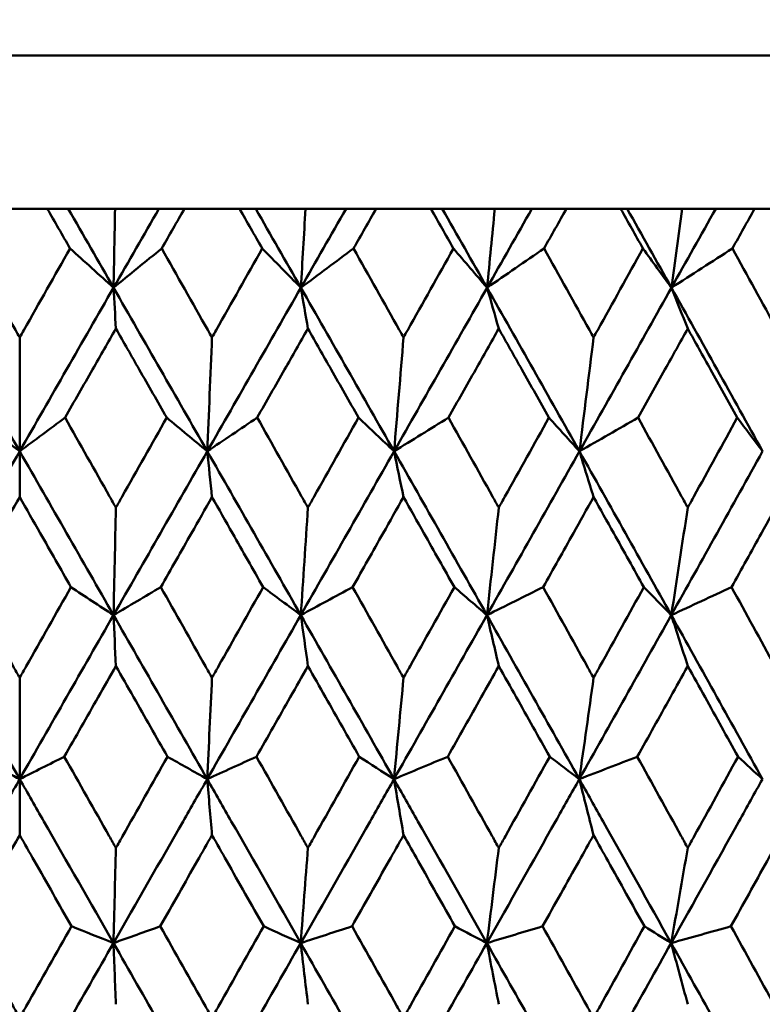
# Model space of a CAD drawing. Header units: millimetres. Extents: x 622 to 2742, y 42 to 2031.
# Tile 35 of 85: x 997.82 to 1002.67, y 124.26 to 130.69. Entities that reach past the tile are written whole.
import ezdxf

# ---------------------------------------------------------------- set-up
doc = ezdxf.new("R2010")
doc.units = ezdxf.units.MM
doc.header["$LTSCALE"] = 10
doc.layers.add('Widoczne (ISO)', color=7, linetype='Continuous', lineweight=50)

msp = doc.modelspace()

# ---------------------------------------------------------------- linework, layer by layer
at = {"layer": 'Widoczne (ISO)'}
for p, q in [((979.8243, 130.4535), (1015.8243, 130.4535)), ((998.0046, 129.4535), (997.6439, 129.4535)), ((998.0046, 129.4535), (998.1409, 129.4535)), ((998.1409, 129.4535), (998.4472, 129.4535)), ((998.4472, 129.4535), (998.7333, 129.4535)), ((998.7333, 129.4535), (998.9, 129.4535)), ((999.26, 129.4535), (998.9, 129.4535)), ((999.26, 129.4535), (999.3654, 129.4535)), ((999.3654, 129.4535), (999.6907, 129.4535)), ((999.6907, 129.4535), (999.9554, 129.4535)), ((999.9554, 129.4535), (1000.1519, 129.4535)), ((1000.5097, 129.4535), (1000.1519, 129.4535)), ((1000.5097, 129.4535), (1000.5838, 129.4535)), ((1000.5838, 129.4535), (1000.9269, 129.4535)), ((1000.9269, 129.4535), (1001.1692, 129.4535)), ((1001.1692, 129.4535), (1001.3946, 129.4535)), ((1001.7489, 129.4535), (1001.3946, 129.4535)), ((1001.7489, 129.4535), (1001.7913, 129.4535)), ((1001.7913, 129.4535), (1002.1508, 129.4535)), ((1002.1508, 129.4535), (1002.3697, 129.4535)), ((1002.3697, 129.4535), (1002.6232, 129.4535)), ((1002.9725, 129.4535), (1002.6232, 129.4535)), ((997.8243, 128.6132), (997.8243, 127.87)), ((997.8243, 127.5705), (997.8243, 127.87)), ((997.8243, 126.3908), (997.8243, 125.7294)), ((997.8243, 125.3636), (997.8243, 125.7294))]:
    msp.add_line(p, q, dxfattribs=at)
msp.add_circle((997.8243, 92.4211), 50, dxfattribs=at)
for points, knots in [([(998.1531, 129.1942), (998.1528, 129.1948), (998.1525, 129.1953), (998.103, 129.2817), (998.0538, 129.3676), (998.0046, 129.4535)], [0.02951568, 0.02951568, 0.02951568, 0.02951568, 0.02969929, 0.02969929, 0.05939589, 0.05939589, 0.05939589, 0.05939589]), ([(998.9, 129.4535), (998.8509, 129.3676), (998.8018, 129.2817), (998.7523, 129.1953), (998.752, 129.1948), (998.7517, 129.1942)], [0, 0, 0, 0, 0.02969567, 0.02969567, 0.02988021, 0.02988021, 0.02988021, 0.02988021]), ([(999.4081, 129.1942), (999.4078, 129.1948), (999.4075, 129.1953), (999.3581, 129.2817), (999.3091, 129.3676), (999.26, 129.4535)], [0.02951568, 0.02951568, 0.02951568, 0.02951568, 0.02969929, 0.02969929, 0.05939589, 0.05939589, 0.05939589, 0.05939589]), ([(1000.1519, 129.4535), (1000.103, 129.3676), (1000.0541, 129.2817), (1000.0049, 129.1953), (1000.0046, 129.1948), (1000.0043, 129.1942)], [0, 0, 0, 0, 0.02969567, 0.02969567, 0.02988021, 0.02988021, 0.02988021, 0.02988021]), ([(1000.6568, 129.1942), (1000.6565, 129.1948), (1000.6562, 129.1953), (1000.6072, 129.2817), (1000.5585, 129.3676), (1000.5097, 129.4535)], [0.02951568, 0.02951568, 0.02951568, 0.02951568, 0.02969929, 0.02969929, 0.05939589, 0.05939589, 0.05939589, 0.05939589]), ([(1001.3946, 129.4535), (1001.3462, 129.3676), (1001.2977, 129.2817), (1001.249, 129.1953), (1001.2487, 129.1948), (1001.2484, 129.1942)], [0, 0, 0, 0, 0.02969567, 0.02969567, 0.02988021, 0.02988021, 0.02988021, 0.02988021]), ([(1001.8944, 129.1942), (1001.8941, 129.1948), (1001.8938, 129.1953), (1001.8453, 129.2817), (1001.7971, 129.3676), (1001.7489, 129.4535)], [0.02951568, 0.02951568, 0.02951568, 0.02951568, 0.02969929, 0.02969929, 0.05939589, 0.05939589, 0.05939589, 0.05939589]), ([(1002.6232, 129.4535), (1002.5754, 129.3676), (1002.5276, 129.2817), (1002.4795, 129.1953), (1002.4792, 129.1948), (1002.4789, 129.1942)], [0, 0, 0, 0, 0.02969567, 0.02969567, 0.02988021, 0.02988021, 0.02988021, 0.02988021]), ([(997.4954, 129.1942), (997.5958, 129.0169), (997.6962, 128.8396), (997.8058, 128.6459), (997.815, 128.6295), (997.8243, 128.6132)], [0.0297954, 0.0297954, 0.0297954, 0.0297954, 0.09092493, 0.09092493, 0.09655955, 0.09655955, 0.09655955, 0.09655955]), ([(997.8243, 128.6132), (997.8334, 128.6294), (997.8426, 128.6457), (997.9522, 128.8394), (998.0527, 129.0168), (998.1531, 129.1942)], [0.0853813, 0.0853813, 0.0853813, 0.0853813, 0.09097809, 0.09097809, 0.15214536, 0.15214536, 0.15214536, 0.15214536]), ([(998.7517, 129.1942), (998.852, 129.0169), (998.9522, 128.8396), (999.0616, 128.6459), (999.0708, 128.6295), (999.0801, 128.6132)], [0.0297954, 0.0297954, 0.0297954, 0.0297954, 0.09092493, 0.09092493, 0.09655955, 0.09655955, 0.09655955, 0.09655955]), ([(999.0801, 128.6132), (999.0892, 128.6294), (999.0984, 128.6457), (999.2078, 128.8394), (999.3079, 129.0168), (999.4081, 129.1942)], [0.0853813, 0.0853813, 0.0853813, 0.0853813, 0.09097809, 0.09097809, 0.15214536, 0.15214536, 0.15214536, 0.15214536]), ([(1000.0043, 129.1942), (1000.1041, 129.0169), (1000.2038, 128.8396), (1000.3126, 128.6459), (1000.3217, 128.6295), (1000.3309, 128.6132)], [0.0297954, 0.0297954, 0.0297954, 0.0297954, 0.09092493, 0.09092493, 0.09655955, 0.09655955, 0.09655955, 0.09655955]), ([(1000.3309, 128.6132), (1000.34, 128.6294), (1000.3491, 128.6457), (1000.4579, 128.8394), (1000.5574, 129.0168), (1000.6568, 129.1942)], [0.0853813, 0.0853813, 0.0853813, 0.0853813, 0.09097809, 0.09097809, 0.15214536, 0.15214536, 0.15214536, 0.15214536]), ([(1001.2484, 129.1942), (1001.3473, 129.0169), (1001.446, 128.8396), (1001.5537, 128.6459), (1001.5628, 128.6295), (1001.5719, 128.6132)], [0.0297954, 0.0297954, 0.0297954, 0.0297954, 0.09092493, 0.09092493, 0.09655955, 0.09655955, 0.09655955, 0.09655955]), ([(1001.5719, 128.6132), (1001.5809, 128.6294), (1001.5899, 128.6457), (1001.6976, 128.8394), (1001.796, 129.0168), (1001.8944, 129.1942)], [0.0853813, 0.0853813, 0.0853813, 0.0853813, 0.09097809, 0.09097809, 0.15214536, 0.15214536, 0.15214536, 0.15214536]), ([(1002.4789, 129.1942), (1002.5765, 129.0169), (1002.6739, 128.8396), (1002.7801, 128.6459), (1002.7891, 128.6295), (1002.7981, 128.6132)], [0.0297954, 0.0297954, 0.0297954, 0.0297954, 0.09092493, 0.09092493, 0.09655955, 0.09655955, 0.09655955, 0.09655955]), ([(998.4525, 128.6709), (998.4017, 128.582), (998.3509, 128.4931), (998.2402, 128.2993), (998.1803, 128.1945), (998.1204, 128.0896)], [0.03078053, 0.03078053, 0.03078053, 0.03078053, 0.06149921, 0.06149921, 0.09773041, 0.09773041, 0.09773041, 0.09773041]), ([(998.7843, 128.0896), (998.7245, 128.1944), (998.6647, 128.2993), (998.5541, 128.4931), (998.5033, 128.582), (998.4525, 128.6709)], [0.02528165, 0.02528165, 0.02528165, 0.02528165, 0.06150593, 0.06150593, 0.09223152, 0.09223152, 0.09223152, 0.09223152]), ([(999.7064, 128.6709), (999.6558, 128.582), (999.6052, 128.4931), (999.4949, 128.2993), (999.4352, 128.1945), (999.3755, 128.0896)], [0.03078053, 0.03078053, 0.03078053, 0.03078053, 0.06149921, 0.06149921, 0.09773041, 0.09773041, 0.09773041, 0.09773041]), ([(1000.0368, 128.0896), (999.9773, 128.1944), (999.9178, 128.2993), (999.8076, 128.4931), (999.757, 128.582), (999.7064, 128.6709)], [0.02528165, 0.02528165, 0.02528165, 0.02528165, 0.06150593, 0.06150593, 0.09223152, 0.09223152, 0.09223152, 0.09223152]), ([(1000.9529, 128.6709), (1000.9027, 128.582), (1000.8525, 128.4931), (1000.743, 128.2993), (1000.6838, 128.1945), (1000.6245, 128.0896)], [0.03078053, 0.03078053, 0.03078053, 0.03078053, 0.06149921, 0.06149921, 0.09773041, 0.09773041, 0.09773041, 0.09773041]), ([(1001.2805, 128.0896), (1001.2216, 128.1944), (1001.1625, 128.2993), (1001.0533, 128.4931), (1001.0032, 128.582), (1000.9529, 128.6709)], [0.02528165, 0.02528165, 0.02528165, 0.02528165, 0.06150593, 0.06150593, 0.09223152, 0.09223152, 0.09223152, 0.09223152]), ([(1002.1871, 128.6709), (1002.1375, 128.582), (1002.0879, 128.4931), (1001.9797, 128.2993), (1001.921, 128.1945), (1001.8624, 128.0896)], [0.03078053, 0.03078053, 0.03078053, 0.03078053, 0.06149921, 0.06149921, 0.09773041, 0.09773041, 0.09773041, 0.09773041]), ([(1002.5106, 128.0896), (1002.4524, 128.1944), (1002.3941, 128.2993), (1002.2863, 128.4931), (1002.2367, 128.582), (1002.1871, 128.6709)], [0.02528165, 0.02528165, 0.02528165, 0.02528165, 0.06150593, 0.06150593, 0.09223152, 0.09223152, 0.09223152, 0.09223152]), ([(998.1204, 128.0896), (998.2174, 127.9181), (998.3144, 127.7465), (998.425, 127.5507), (998.4388, 127.5265), (998.4525, 127.5022)], [0.02983351, 0.02983351, 0.02983351, 0.02983351, 0.0889495, 0.0889495, 0.09731113, 0.09731113, 0.09731113, 0.09731113]), ([(998.4525, 127.5022), (998.4661, 127.5264), (998.4798, 127.5505), (998.5904, 127.7463), (998.6874, 127.918), (998.7843, 128.0896)], [0.0806421, 0.0806421, 0.0806421, 0.0806421, 0.08897282, 0.08897282, 0.14811965, 0.14811965, 0.14811965, 0.14811965]), ([(999.3755, 128.0896), (999.4722, 127.9181), (999.5689, 127.7465), (999.6791, 127.5507), (999.6928, 127.5265), (999.7064, 127.5022)], [0.02983351, 0.02983351, 0.02983351, 0.02983351, 0.0889495, 0.0889495, 0.09731113, 0.09731113, 0.09731113, 0.09731113]), ([(999.7064, 127.5022), (999.72, 127.5264), (999.7336, 127.5505), (999.8438, 127.7463), (999.9403, 127.918), (1000.0368, 128.0896)], [0.0806421, 0.0806421, 0.0806421, 0.0806421, 0.08897282, 0.08897282, 0.14811965, 0.14811965, 0.14811965, 0.14811965]), ([(1000.6245, 128.0896), (1000.7205, 127.9181), (1000.8165, 127.7465), (1000.9258, 127.5507), (1000.9394, 127.5265), (1000.9529, 127.5022)], [0.02983351, 0.02983351, 0.02983351, 0.02983351, 0.0889495, 0.0889495, 0.09731113, 0.09731113, 0.09731113, 0.09731113]), ([(1000.9529, 127.5022), (1000.9664, 127.5264), (1000.9799, 127.5505), (1001.0892, 127.7463), (1001.1849, 127.918), (1001.2805, 128.0896)], [0.0806421, 0.0806421, 0.0806421, 0.0806421, 0.08897282, 0.08897282, 0.14811965, 0.14811965, 0.14811965, 0.14811965]), ([(1001.8624, 128.0896), (1001.9574, 127.9181), (1002.0523, 127.7465), (1002.1603, 127.5507), (1002.1737, 127.5265), (1002.1871, 127.5022)], [0.02983351, 0.02983351, 0.02983351, 0.02983351, 0.0889495, 0.0889495, 0.09731113, 0.09731113, 0.09731113, 0.09731113]), ([(1002.1871, 127.5022), (1002.2005, 127.5264), (1002.2138, 127.5505), (1002.3218, 127.7463), (1002.4163, 127.918), (1002.5106, 128.0896)], [0.0806421, 0.0806421, 0.0806421, 0.0806421, 0.08897282, 0.08897282, 0.14811965, 0.14811965, 0.14811965, 0.14811965]), ([(997.8243, 127.5705), (997.7795, 127.4921), (997.7348, 127.4136), (997.6232, 127.2178), (997.5563, 127.1004), (997.4894, 126.9831)], [0.03448054, 0.03448054, 0.03448054, 0.03448054, 0.06157222, 0.06157222, 0.10209717, 0.10209717, 0.10209717, 0.10209717]), ([(998.1591, 126.9831), (998.0922, 127.1004), (998.0254, 127.2178), (997.9137, 127.4136), (997.869, 127.4921), (997.8243, 127.5705)], [0.02104899, 0.02104899, 0.02104899, 0.02104899, 0.0615671, 0.0615671, 0.08866561, 0.08866561, 0.08866561, 0.08866561]), ([(999.0801, 127.5705), (999.0354, 127.4921), (998.9908, 127.4136), (998.8793, 127.2178), (998.8125, 127.1004), (998.7457, 126.9831)], [0.03448054, 0.03448054, 0.03448054, 0.03448054, 0.06157222, 0.06157222, 0.10209717, 0.10209717, 0.10209717, 0.10209717]), ([(999.4141, 126.9831), (999.3474, 127.1004), (999.2807, 127.2178), (999.1694, 127.4136), (999.1247, 127.4921), (999.0801, 127.5705)], [0.02104899, 0.02104899, 0.02104899, 0.02104899, 0.0615671, 0.0615671, 0.08866561, 0.08866561, 0.08866561, 0.08866561]), ([(1000.3309, 127.5705), (1000.2865, 127.4921), (1000.2421, 127.4136), (1000.1313, 127.2178), (1000.0649, 127.1004), (999.9984, 126.9831)], [0.03448054, 0.03448054, 0.03448054, 0.03448054, 0.06157222, 0.06157222, 0.10209717, 0.10209717, 0.10209717, 0.10209717]), ([(1000.6628, 126.9831), (1000.5966, 127.1004), (1000.5303, 127.2178), (1000.4197, 127.4136), (1000.3753, 127.4921), (1000.3309, 127.5705)], [0.02104899, 0.02104899, 0.02104899, 0.02104899, 0.0615671, 0.0615671, 0.08866561, 0.08866561, 0.08866561, 0.08866561]), ([(1001.5719, 127.5705), (1001.5279, 127.4921), (1001.484, 127.4136), (1001.3742, 127.2178), (1001.3083, 127.1004), (1001.2425, 126.9831)], [0.03448054, 0.03448054, 0.03448054, 0.03448054, 0.06157222, 0.06157222, 0.10209717, 0.10209717, 0.10209717, 0.10209717]), ([(1001.9003, 126.9831), (1001.8348, 127.1004), (1001.7693, 127.2178), (1001.6598, 127.4136), (1001.6158, 127.4921), (1001.5719, 127.5705)], [0.02104899, 0.02104899, 0.02104899, 0.02104899, 0.0615671, 0.0615671, 0.08866561, 0.08866561, 0.08866561, 0.08866561]), ([(1002.7981, 127.5705), (1002.7547, 127.4921), (1002.7114, 127.4136), (1002.6031, 127.2178), (1002.5381, 127.1004), (1002.473, 126.9831)], [0.03448054, 0.03448054, 0.03448054, 0.03448054, 0.06157222, 0.06157222, 0.10209717, 0.10209717, 0.10209717, 0.10209717]), ([(997.4894, 126.9831), (997.5868, 126.8109), (997.6841, 126.6387), (997.7957, 126.4412), (997.81, 126.416), (997.8243, 126.3908)], [0.02530969, 0.02530969, 0.02530969, 0.02530969, 0.08465152, 0.08465152, 0.09334823, 0.09334823, 0.09334823, 0.09334823]), ([(997.8243, 126.3908), (997.8385, 126.4159), (997.8527, 126.4411), (997.9643, 126.6385), (998.0617, 126.8108), (998.1591, 126.9831)], [0.07597559, 0.07597559, 0.07597559, 0.07597559, 0.08464777, 0.08464777, 0.14401425, 0.14401425, 0.14401425, 0.14401425]), ([(998.7457, 126.9831), (998.843, 126.8109), (998.9402, 126.6387), (999.0516, 126.4412), (999.0658, 126.416), (999.0801, 126.3908)], [0.02530969, 0.02530969, 0.02530969, 0.02530969, 0.08465152, 0.08465152, 0.09334823, 0.09334823, 0.09334823, 0.09334823]), ([(999.0801, 126.3908), (999.0943, 126.4159), (999.1085, 126.4411), (999.2198, 126.6385), (999.317, 126.8108), (999.4141, 126.9831)], [0.07597559, 0.07597559, 0.07597559, 0.07597559, 0.08464777, 0.08464777, 0.14401425, 0.14401425, 0.14401425, 0.14401425]), ([(999.9984, 126.9831), (1000.0951, 126.8109), (1000.1918, 126.6387), (1000.3026, 126.4412), (1000.3168, 126.416), (1000.3309, 126.3908)], [0.02530969, 0.02530969, 0.02530969, 0.02530969, 0.08465152, 0.08465152, 0.09334823, 0.09334823, 0.09334823, 0.09334823]), ([(1000.3309, 126.3908), (1000.345, 126.4159), (1000.3591, 126.4411), (1000.4699, 126.6385), (1000.5664, 126.8108), (1000.6628, 126.9831)], [0.07597559, 0.07597559, 0.07597559, 0.07597559, 0.08464777, 0.08464777, 0.14401425, 0.14401425, 0.14401425, 0.14401425]), ([(1001.2425, 126.9831), (1001.3384, 126.8109), (1001.4342, 126.6387), (1001.5438, 126.4412), (1001.5579, 126.416), (1001.5719, 126.3908)], [0.02530969, 0.02530969, 0.02530969, 0.02530969, 0.08465152, 0.08465152, 0.09334823, 0.09334823, 0.09334823, 0.09334823]), ([(1001.5719, 126.3908), (1001.5859, 126.4159), (1001.5998, 126.4411), (1001.7094, 126.6385), (1001.8049, 126.8108), (1001.9003, 126.9831)], [0.07597559, 0.07597559, 0.07597559, 0.07597559, 0.08464777, 0.08464777, 0.14401425, 0.14401425, 0.14401425, 0.14401425]), ([(1002.473, 126.9831), (1002.5677, 126.8109), (1002.6622, 126.6387), (1002.7704, 126.4412), (1002.7842, 126.416), (1002.7981, 126.3908)], [0.02530969, 0.02530969, 0.02530969, 0.02530969, 0.08465152, 0.08465152, 0.09334823, 0.09334823, 0.09334823, 0.09334823]), ([(998.4525, 126.4678), (998.414, 126.4001), (998.3755, 126.3325), (998.2632, 126.1351), (998.1893, 126.0053), (998.1155, 125.8756)], [0.03825175, 0.03825175, 0.03825175, 0.03825175, 0.06160817, 0.06160817, 0.10638617, 0.10638617, 0.10638617, 0.10638617]), ([(998.7892, 125.8756), (998.7155, 126.0053), (998.6418, 126.135), (998.5295, 126.3324), (998.491, 126.4001), (998.4525, 126.4678)], [0.01681985, 0.01681985, 0.01681985, 0.01681985, 0.06159108, 0.06159108, 0.08495433, 0.08495433, 0.08495433, 0.08495433]), ([(999.7064, 126.4678), (999.6681, 126.4001), (999.6297, 126.3325), (999.5178, 126.1351), (999.4442, 126.0053), (999.3706, 125.8756)], [0.03825175, 0.03825175, 0.03825175, 0.03825175, 0.06160817, 0.06160817, 0.10638617, 0.10638617, 0.10638617, 0.10638617]), ([(1000.0417, 125.8756), (999.9683, 126.0053), (999.8949, 126.135), (999.7831, 126.3324), (999.7448, 126.4001), (999.7064, 126.4678)], [0.01681985, 0.01681985, 0.01681985, 0.01681985, 0.06159108, 0.06159108, 0.08495433, 0.08495433, 0.08495433, 0.08495433]), ([(1000.9529, 126.4678), (1000.9149, 126.4001), (1000.8768, 126.3325), (1000.7658, 126.1351), (1000.6927, 126.0053), (1000.6196, 125.8756)], [0.03825175, 0.03825175, 0.03825175, 0.03825175, 0.06160817, 0.06160817, 0.10638617, 0.10638617, 0.10638617, 0.10638617]), ([(1001.2854, 125.8756), (1001.2127, 126.0053), (1001.1399, 126.135), (1001.029, 126.3324), (1000.991, 126.4001), (1000.9529, 126.4678)], [0.01681985, 0.01681985, 0.01681985, 0.01681985, 0.06159108, 0.06159108, 0.08495433, 0.08495433, 0.08495433, 0.08495433]), ([(1002.1871, 126.4678), (1002.1495, 126.4001), (1002.1119, 126.3325), (1002.0021, 126.1351), (1001.9299, 126.0053), (1001.8576, 125.8756)], [0.03825175, 0.03825175, 0.03825175, 0.03825175, 0.06160817, 0.06160817, 0.10638617, 0.10638617, 0.10638617, 0.10638617]), ([(1002.5154, 125.8756), (1002.4436, 126.0053), (1002.3718, 126.135), (1002.2623, 126.3324), (1002.2247, 126.4001), (1002.1871, 126.4678)], [0.01681985, 0.01681985, 0.01681985, 0.01681985, 0.06159108, 0.06159108, 0.08495433, 0.08495433, 0.08495433, 0.08495433]), ([(998.1155, 125.8756), (998.2134, 125.7026), (998.3112, 125.5296), (998.4235, 125.331), (998.438, 125.3054), (998.4525, 125.2798)], [0.02053386, 0.02053386, 0.02053386, 0.02053386, 0.08016461, 0.08016461, 0.08898694, 0.08898694, 0.08898694, 0.08898694]), ([(998.4525, 125.2798), (998.4669, 125.3053), (998.4814, 125.3309), (998.5936, 125.5295), (998.6915, 125.7025), (998.7892, 125.8756)], [0.07138254, 0.07138254, 0.07138254, 0.07138254, 0.08018544, 0.08018544, 0.13983561, 0.13983561, 0.13983561, 0.13983561]), ([(999.3706, 125.8756), (999.4682, 125.7026), (999.5657, 125.5296), (999.6776, 125.331), (999.692, 125.3054), (999.7064, 125.2798)], [0.02053386, 0.02053386, 0.02053386, 0.02053386, 0.08016461, 0.08016461, 0.08898694, 0.08898694, 0.08898694, 0.08898694]), ([(999.7064, 125.2798), (999.7208, 125.3053), (999.7352, 125.3309), (999.847, 125.5295), (999.9444, 125.7025), (1000.0417, 125.8756)], [0.07138254, 0.07138254, 0.07138254, 0.07138254, 0.08018544, 0.08018544, 0.13983561, 0.13983561, 0.13983561, 0.13983561]), ([(1000.6196, 125.8756), (1000.7165, 125.7026), (1000.8133, 125.5296), (1000.9243, 125.331), (1000.9386, 125.3054), (1000.9529, 125.2798)], [0.02053386, 0.02053386, 0.02053386, 0.02053386, 0.08016461, 0.08016461, 0.08898694, 0.08898694, 0.08898694, 0.08898694]), ([(1000.9529, 125.2798), (1000.9672, 125.3053), (1000.9815, 125.3309), (1001.0924, 125.5295), (1001.189, 125.7025), (1001.2854, 125.8756)], [0.07138254, 0.07138254, 0.07138254, 0.07138254, 0.08018544, 0.08018544, 0.13983561, 0.13983561, 0.13983561, 0.13983561]), ([(1001.8576, 125.8756), (1001.9534, 125.7026), (1002.0491, 125.5296), (1002.1588, 125.331), (1002.173, 125.3054), (1002.1871, 125.2798)], [0.02053386, 0.02053386, 0.02053386, 0.02053386, 0.08016461, 0.08016461, 0.08898694, 0.08898694, 0.08898694, 0.08898694]), ([(1002.1871, 125.2798), (1002.2012, 125.3053), (1002.2153, 125.3309), (1002.3249, 125.5295), (1002.4202, 125.7025), (1002.5154, 125.8756)], [0.07138254, 0.07138254, 0.07138254, 0.07138254, 0.08018544, 0.08018544, 0.13983561, 0.13983561, 0.13983561, 0.13983561]), ([(997.2117, 124.6586), (997.3633, 124.9236), (997.5148, 125.1886), (997.719, 125.5455), (997.7716, 125.6374), (997.8243, 125.7294)], [0.3692784, 0.3692784, 0.3692784, 0.3692784, 0.4608442, 0.4608442, 0.492629, 0.492629, 0.492629, 0.492629]), ([(998.4368, 124.6586), (998.2853, 124.9236), (998.1337, 125.1886), (997.9295, 125.5455), (997.8769, 125.6374), (997.8243, 125.7294)], [0.3692784, 0.3692784, 0.3692784, 0.3692784, 0.4608442, 0.4608442, 0.492629, 0.492629, 0.492629, 0.492629]), ([(998.4368, 124.6586), (998.5884, 124.9236), (998.7399, 125.1886), (998.9438, 125.5455), (998.9964, 125.6374), (999.0489, 125.7294)], [0.3692784, 0.3692784, 0.3692784, 0.3692784, 0.4608442, 0.4608442, 0.492629, 0.492629, 0.492629, 0.492629]), ([(999.6596, 124.6586), (999.5086, 124.9236), (999.3575, 125.1886), (999.1539, 125.5455), (999.1014, 125.6374), (999.0489, 125.7294)], [0.3692784, 0.3692784, 0.3692784, 0.3692784, 0.4608442, 0.4608442, 0.492629, 0.492629, 0.492629, 0.492629]), ([(999.6596, 124.6586), (999.8106, 124.9236), (999.9614, 125.1886), (1000.1643, 125.5455), (1000.2165, 125.6374), (1000.2687, 125.7294)], [0.3692784, 0.3692784, 0.3692784, 0.3692784, 0.4608442, 0.4608442, 0.492629, 0.492629, 0.492629, 0.492629]), ([(1000.8751, 124.6586), (1000.7253, 124.9236), (1000.5754, 125.1886), (1000.3731, 125.5455), (1000.3209, 125.6374), (1000.2687, 125.7294)], [0.3692784, 0.3692784, 0.3692784, 0.3692784, 0.4608442, 0.4608442, 0.492629, 0.492629, 0.492629, 0.492629]), ([(1000.8751, 124.6586), (1001.0249, 124.9236), (1001.1744, 125.1886), (1001.3754, 125.5455), (1001.4272, 125.6374), (1001.4789, 125.7294)], [0.3692784, 0.3692784, 0.3692784, 0.3692784, 0.4608442, 0.4608442, 0.492629, 0.492629, 0.492629, 0.492629]), ([(1002.0785, 124.6586), (1001.9306, 124.9236), (1001.7823, 125.1886), (1001.5822, 125.5455), (1001.5306, 125.6374), (1001.4789, 125.7294)], [0.3692784, 0.3692784, 0.3692784, 0.3692784, 0.4608442, 0.4608442, 0.492629, 0.492629, 0.492629, 0.492629]), ([(1002.0785, 124.6586), (1002.2266, 124.9236), (1002.3743, 125.1886), (1002.5726, 125.5455), (1002.6237, 125.6374), (1002.6747, 125.7294)], [0.3692784, 0.3692784, 0.3692784, 0.3692784, 0.4608442, 0.4608442, 0.492629, 0.492629, 0.492629, 0.492629]), ([(997.8243, 125.3636), (997.7921, 125.3071), (997.76, 125.2506), (997.6471, 125.0521), (997.5663, 124.9101), (997.4856, 124.7681)], [0.04208868, 0.04208868, 0.04208868, 0.04208868, 0.06158988, 0.06158988, 0.11059803, 0.11059803, 0.11059803, 0.11059803]), ([(998.1629, 124.7681), (998.0822, 124.9101), (998.0015, 125.052), (997.8886, 125.2505), (997.8564, 125.3071), (997.8243, 125.3636)], [0.01259731, 0.01259731, 0.01259731, 0.01259731, 0.06159863, 0.06159863, 0.08110666, 0.08110666, 0.08110666, 0.08110666]), ([(999.0801, 125.3636), (999.048, 125.3071), (999.0159, 125.2506), (998.9032, 125.0521), (998.8225, 124.9101), (998.7419, 124.7681)], [0.04208868, 0.04208868, 0.04208868, 0.04208868, 0.06158988, 0.06158988, 0.11059803, 0.11059803, 0.11059803, 0.11059803]), ([(999.4179, 124.7681), (999.3374, 124.9101), (999.2569, 125.052), (999.1442, 125.2505), (999.1122, 125.3071), (999.0801, 125.3636)], [0.01259731, 0.01259731, 0.01259731, 0.01259731, 0.06159863, 0.06159863, 0.08110666, 0.08110666, 0.08110666, 0.08110666]), ([(1000.3309, 125.3636), (1000.299, 125.3071), (1000.2671, 125.2506), (1000.1551, 125.0521), (1000.0748, 124.9101), (999.9945, 124.7681)], [0.04208868, 0.04208868, 0.04208868, 0.04208868, 0.06158988, 0.06158988, 0.11059803, 0.11059803, 0.11059803, 0.11059803]), ([(1000.6666, 124.7681), (1000.5866, 124.9101), (1000.5066, 125.052), (1000.3947, 125.2505), (1000.3628, 125.3071), (1000.3309, 125.3636)], [0.01259731, 0.01259731, 0.01259731, 0.01259731, 0.06159863, 0.06159863, 0.08110666, 0.08110666, 0.08110666, 0.08110666]), ([(1001.5719, 125.3636), (1001.5403, 125.3071), (1001.5087, 125.2506), (1001.3977, 125.0521), (1001.3182, 124.9101), (1001.2387, 124.7681)], [0.04208868, 0.04208868, 0.04208868, 0.04208868, 0.06158988, 0.06158988, 0.11059803, 0.11059803, 0.11059803, 0.11059803]), ([(1001.904, 124.7681), (1001.825, 124.9101), (1001.7458, 125.052), (1001.635, 125.2505), (1001.6035, 125.3071), (1001.5719, 125.3636)], [0.01259731, 0.01259731, 0.01259731, 0.01259731, 0.06159863, 0.06159863, 0.08110666, 0.08110666, 0.08110666, 0.08110666]), ([(1002.7981, 125.3636), (1002.7669, 125.3071), (1002.7358, 125.2506), (1002.6263, 125.0521), (1002.5478, 124.9101), (1002.4693, 124.7681)], [0.04208868, 0.04208868, 0.04208868, 0.04208868, 0.06158988, 0.06158988, 0.11059803, 0.11059803, 0.11059803, 0.11059803]), ([(997.4856, 124.7681), (997.5841, 124.594), (997.6826, 124.42), (997.7956, 124.2207), (997.8099, 124.1954), (997.8243, 124.1701)], [0.01556037, 0.01556037, 0.01556037, 0.01556037, 0.07555527, 0.07555527, 0.08428623, 0.08428623, 0.08428623, 0.08428623]), ([(997.8243, 124.1701), (997.8386, 124.1953), (997.8529, 124.2206), (997.9658, 124.4199), (998.0644, 124.594), (998.1629, 124.7681)], [0.06686277, 0.06686277, 0.06686277, 0.06686277, 0.07557848, 0.07557848, 0.13558897, 0.13558897, 0.13558897, 0.13558897]), ([(998.7419, 124.7681), (998.8403, 124.594), (998.9387, 124.42), (999.0514, 124.2207), (999.0657, 124.1954), (999.0801, 124.1701)], [0.01556037, 0.01556037, 0.01556037, 0.01556037, 0.07555527, 0.07555527, 0.08428623, 0.08428623, 0.08428623, 0.08428623]), ([(999.0801, 124.1701), (999.0944, 124.1953), (999.1087, 124.2206), (999.2213, 124.4199), (999.3197, 124.594), (999.4179, 124.7681)], [0.06686277, 0.06686277, 0.06686277, 0.06686277, 0.07557848, 0.07557848, 0.13558897, 0.13558897, 0.13558897, 0.13558897]), ([(999.9945, 124.7681), (1000.0925, 124.594), (1000.1904, 124.42), (1000.3024, 124.2207), (1000.3167, 124.1954), (1000.3309, 124.1701)], [0.01556037, 0.01556037, 0.01556037, 0.01556037, 0.07555527, 0.07555527, 0.08428623, 0.08428623, 0.08428623, 0.08428623]), ([(1000.3309, 124.1701), (1000.3451, 124.1953), (1000.3593, 124.2206), (1000.4713, 124.4199), (1000.569, 124.594), (1000.6666, 124.7681)], [0.06686277, 0.06686277, 0.06686277, 0.06686277, 0.07557848, 0.07557848, 0.13558897, 0.13558897, 0.13558897, 0.13558897]), ([(1001.2387, 124.7681), (1001.3357, 124.594), (1001.4327, 124.42), (1001.5437, 124.2207), (1001.5578, 124.1954), (1001.5719, 124.1701)], [0.01556037, 0.01556037, 0.01556037, 0.01556037, 0.07555527, 0.07555527, 0.08428623, 0.08428623, 0.08428623, 0.08428623]), ([(1001.5719, 124.1701), (1001.5859, 124.1953), (1001.6, 124.2206), (1001.7109, 124.4199), (1001.8076, 124.594), (1001.904, 124.7681)], [0.06686277, 0.06686277, 0.06686277, 0.06686277, 0.07557848, 0.07557848, 0.13558897, 0.13558897, 0.13558897, 0.13558897]), ([(1002.4693, 124.7681), (1002.5651, 124.594), (1002.6608, 124.42), (1002.7703, 124.2207), (1002.7842, 124.1954), (1002.7981, 124.1701)], [0.01556037, 0.01556037, 0.01556037, 0.01556037, 0.07555527, 0.07555527, 0.08428623, 0.08428623, 0.08428623, 0.08428623])]:
    msp.add_open_spline(points, degree=3, knots=knots, dxfattribs=at)
for points in [[(998.4371, 128.9381), (998.3385, 129.1099), (998.2397, 129.2818), (998.1409, 129.4535)], [(998.4472, 129.4535), (998.4439, 129.2814), (998.4405, 129.1096), (998.4371, 128.9381)], [(998.4371, 128.9381), (998.5358, 129.1099), (998.6346, 129.2818), (998.7333, 129.4535)], [(999.6605, 128.9381), (999.5622, 129.1099), (999.4639, 129.2818), (999.3654, 129.4535)], [(999.6907, 129.4535), (999.6807, 129.2814), (999.6706, 129.1096), (999.6605, 128.9381)], [(999.6605, 128.9381), (999.7588, 129.1099), (999.8572, 129.2818), (999.9554, 129.4535)], [(1000.8766, 128.9381), (1000.7791, 129.1099), (1000.6815, 129.2818), (1000.5838, 129.4535)], [(1000.9269, 129.4535), (1000.9102, 129.2814), (1000.8934, 129.1096), (1000.8766, 128.9381)], [(1000.8766, 128.9381), (1000.9742, 129.1099), (1001.0717, 129.2818), (1001.1692, 129.4535)], [(1002.0806, 128.9381), (1001.9844, 129.1099), (1001.8879, 129.2818), (1001.7913, 129.4535)], [(1002.1508, 129.4535), (1002.1275, 129.2814), (1002.1041, 129.1096), (1002.0806, 128.9381)], [(1002.0806, 128.9381), (1002.1771, 129.1099), (1002.2735, 129.2818), (1002.3697, 129.4535)], [(998.4371, 128.9381), (998.3425, 129.0234), (998.2479, 129.1088), (998.1531, 129.1942)], [(998.4371, 128.9381), (998.5419, 129.0234), (998.6468, 129.1088), (998.7517, 129.1942)], [(999.6605, 128.9381), (999.5764, 129.0234), (999.4923, 129.1088), (999.4081, 129.1942)], [(999.6605, 128.9381), (999.775, 129.0234), (999.8896, 129.1088), (1000.0043, 129.1942)], [(1000.8766, 128.9381), (1000.8034, 129.0234), (1000.7302, 129.1088), (1000.6568, 129.1942)], [(1000.8766, 128.9381), (1001.0004, 129.0234), (1001.1244, 129.1088), (1001.2484, 129.1942)], [(1002.0806, 128.9381), (1002.0186, 129.0234), (1001.9565, 129.1088), (1001.8944, 129.1942)], [(1002.0806, 128.9381), (1002.2133, 129.0234), (1002.3461, 129.1088), (1002.4789, 129.1942)], [(997.8243, 127.87), (997.6201, 128.2262), (997.4158, 128.5822), (997.2114, 128.9381)], [(997.8243, 127.87), (998.0284, 128.2262), (998.2327, 128.5822), (998.4371, 128.9381)], [(999.0492, 127.87), (998.8455, 128.2262), (998.6414, 128.5822), (998.4371, 128.9381)], [(998.4525, 128.6709), (998.4474, 128.7601), (998.4422, 128.8491), (998.4371, 128.9381)], [(999.0492, 127.87), (999.253, 128.2262), (999.4568, 128.5822), (999.6605, 128.9381)], [(1000.2693, 127.87), (1000.0669, 128.2262), (999.8639, 128.5822), (999.6605, 128.9381)], [(999.7064, 128.6709), (999.6911, 128.7601), (999.6758, 128.8491), (999.6605, 128.9381)], [(1000.2693, 127.87), (1000.472, 128.2262), (1000.6745, 128.5822), (1000.8766, 128.9381)], [(1001.4798, 127.87), (1001.2794, 128.2262), (1001.0783, 128.5822), (1000.8766, 128.9381)], [(1000.9529, 128.6709), (1000.9275, 128.7601), (1000.902, 128.8491), (1000.8766, 128.9381)], [(1001.4798, 127.87), (1001.6805, 128.2262), (1001.8808, 128.5822), (1002.0806, 128.9381)], [(1002.6759, 127.87), (1002.4783, 128.2262), (1002.2799, 128.5822), (1002.0806, 128.9381)], [(1002.1871, 128.6709), (1002.1516, 128.7601), (1002.1161, 128.8491), (1002.0806, 128.9381)], [(999.0801, 128.6132), (999.0698, 128.3648), (999.0596, 128.1171), (999.0492, 127.87)], [(1000.3309, 128.6132), (1000.3105, 128.3648), (1000.29, 128.1171), (1000.2693, 127.87)], [(1001.5719, 128.6132), (1001.5414, 128.3648), (1001.5107, 128.1171), (1001.4798, 127.87)], [(997.8243, 127.87), (997.7256, 127.9432), (997.6269, 128.0164), (997.5281, 128.0896)], [(997.8243, 127.87), (997.9229, 127.9432), (998.0216, 128.0164), (998.1204, 128.0896)], [(999.0492, 127.87), (998.961, 127.9432), (998.8727, 128.0164), (998.7843, 128.0896)], [(999.0492, 127.87), (999.1579, 127.9432), (999.2667, 128.0164), (999.3755, 128.0896)], [(1000.2693, 127.87), (1000.1919, 127.9432), (1000.1144, 128.0164), (1000.0368, 128.0896)], [(1000.2693, 127.87), (1000.3877, 127.9432), (1000.5061, 128.0164), (1000.6245, 128.0896)], [(1001.4798, 127.87), (1001.4134, 127.9432), (1001.347, 128.0164), (1001.2805, 128.0896)], [(1001.4798, 127.87), (1001.6073, 127.9432), (1001.7348, 128.0164), (1001.8624, 128.0896)], [(1002.6759, 127.87), (1002.6208, 127.9432), (1002.5658, 128.0164), (1002.5106, 128.0896)], [(997.2116, 126.8002), (997.4156, 127.1568), (997.6199, 127.5135), (997.8243, 127.87)], [(998.437, 126.8002), (998.2329, 127.1568), (998.0286, 127.5135), (997.8243, 127.87)], [(998.437, 126.8002), (998.641, 127.1568), (998.8452, 127.5135), (999.0492, 127.87)], [(999.6599, 126.8002), (999.4567, 127.1568), (999.2531, 127.5135), (999.0492, 127.87)], [(999.0801, 127.5705), (999.0698, 127.6705), (999.0595, 127.7703), (999.0492, 127.87)], [(999.6599, 126.8002), (999.8633, 127.1568), (1000.0664, 127.5135), (1000.2693, 127.87)], [(1000.8757, 126.8002), (1000.6741, 127.1568), (1000.472, 127.5135), (1000.2693, 127.87)], [(1000.3309, 127.5705), (1000.3104, 127.6705), (1000.2899, 127.7703), (1000.2693, 127.87)], [(1000.8757, 126.8002), (1001.0774, 127.1568), (1001.2789, 127.5135), (1001.4798, 127.87)], [(1002.0794, 126.8002), (1001.8803, 127.1568), (1001.6804, 127.5135), (1001.4798, 127.87)], [(1001.5719, 127.5705), (1001.5412, 127.6705), (1001.5105, 127.7703), (1001.4798, 127.87)], [(1002.0794, 126.8002), (1002.2788, 127.1568), (1002.4776, 127.5135), (1002.6759, 127.87)], [(998.4525, 127.5022), (998.4473, 127.2676), (998.4422, 127.0336), (998.437, 126.8002)], [(999.7064, 127.5022), (999.691, 127.2676), (999.6755, 127.0336), (999.6599, 126.8002)], [(1000.9529, 127.5022), (1000.9273, 127.2676), (1000.9016, 127.0336), (1000.8757, 126.8002)], [(1002.1871, 127.5022), (1002.1514, 127.2676), (1002.1155, 127.0336), (1002.0794, 126.8002)], [(998.437, 126.8002), (998.3444, 126.8611), (998.2517, 126.9221), (998.1591, 126.9831)], [(998.437, 126.8002), (998.5398, 126.8611), (998.6428, 126.9221), (998.7457, 126.9831)], [(999.6599, 126.8002), (999.578, 126.8611), (999.4961, 126.9221), (999.4141, 126.9831)], [(999.6599, 126.8002), (999.7727, 126.8611), (999.8855, 126.9221), (999.9984, 126.9831)], [(1000.8757, 126.8002), (1000.8047, 126.8611), (1000.7338, 126.9221), (1000.6628, 126.9831)], [(1000.8757, 126.8002), (1000.9979, 126.8611), (1001.1202, 126.9221), (1001.2425, 126.9831)], [(1002.0794, 126.8002), (1002.0197, 126.8611), (1001.96, 126.9221), (1001.9003, 126.9831)], [(1002.0794, 126.8002), (1002.2106, 126.8611), (1002.3418, 126.9221), (1002.473, 126.9831)], [(997.8243, 125.7294), (997.6201, 126.0863), (997.4158, 126.4432), (997.2116, 126.8002)], [(997.8243, 125.7294), (998.0284, 126.0863), (998.2327, 126.4432), (998.437, 126.8002)], [(999.0489, 125.7294), (998.8452, 126.0863), (998.6412, 126.4432), (998.437, 126.8002)], [(998.4525, 126.4678), (998.4473, 126.5787), (998.4421, 126.6895), (998.437, 126.8002)], [(999.0489, 125.7294), (999.2527, 126.0863), (999.4564, 126.4432), (999.6599, 126.8002)], [(1000.2687, 125.7294), (1000.0663, 126.0863), (999.8633, 126.4432), (999.6599, 126.8002)], [(999.7064, 126.4678), (999.6909, 126.5787), (999.6754, 126.6895), (999.6599, 126.8002)], [(1000.2687, 125.7294), (1000.4714, 126.0863), (1000.6737, 126.4432), (1000.8757, 126.8002)], [(1001.4789, 125.7294), (1001.2785, 126.0863), (1001.0774, 126.4432), (1000.8757, 126.8002)], [(1000.9529, 126.4678), (1000.9272, 126.5787), (1000.9014, 126.6895), (1000.8757, 126.8002)], [(1001.4789, 125.7294), (1001.6796, 126.0863), (1001.8798, 126.4432), (1002.0794, 126.8002)], [(1002.6747, 125.7294), (1002.4771, 126.0863), (1002.2786, 126.4432), (1002.0794, 126.8002)], [(1002.1871, 126.4678), (1002.1512, 126.5787), (1002.1153, 126.6895), (1002.0794, 126.8002)], [(999.0801, 126.3908), (999.0697, 126.1698), (999.0593, 125.9493), (999.0489, 125.7294)], [(1000.3309, 126.3908), (1000.3103, 126.1698), (1000.2896, 125.9493), (1000.2687, 125.7294)], [(1001.5719, 126.3908), (1001.541, 126.1698), (1001.51, 125.9493), (1001.4789, 125.7294)], [(997.8243, 125.7294), (997.7272, 125.7781), (997.6301, 125.8269), (997.533, 125.8756)], [(997.8243, 125.7294), (997.9213, 125.7781), (998.0184, 125.8269), (998.1155, 125.8756)], [(999.0489, 125.7294), (998.9624, 125.7781), (998.8758, 125.8269), (998.7892, 125.8756)], [(999.0489, 125.7294), (999.1561, 125.7781), (999.2634, 125.8269), (999.3706, 125.8756)], [(1000.2687, 125.7294), (1000.1931, 125.7781), (1000.1174, 125.8269), (1000.0417, 125.8756)], [(1000.2687, 125.7294), (1000.3857, 125.7781), (1000.5026, 125.8269), (1000.6196, 125.8756)], [(1001.4789, 125.7294), (1001.4144, 125.7781), (1001.3499, 125.8269), (1001.2854, 125.8756)], [(1001.4789, 125.7294), (1001.6051, 125.7781), (1001.7314, 125.8269), (1001.8576, 125.8756)], [(1002.6747, 125.7294), (1002.6216, 125.7781), (1002.5685, 125.8269), (1002.5154, 125.8756)], [(999.0801, 125.3636), (999.0697, 125.4857), (999.0593, 125.6077), (999.0489, 125.7294)], [(1000.3309, 125.3636), (1000.3102, 125.4857), (1000.2895, 125.6077), (1000.2687, 125.7294)], [(1001.5719, 125.3636), (1001.5409, 125.4857), (1001.5099, 125.6077), (1001.4789, 125.7294)], [(998.4525, 125.2798), (998.4473, 125.0722), (998.4421, 124.8651), (998.4368, 124.6586)], [(999.7064, 125.2798), (999.6909, 125.0722), (999.6752, 124.8651), (999.6596, 124.6586)], [(1000.9529, 125.2798), (1000.9271, 125.0722), (1000.9011, 124.8651), (1000.8751, 124.6586)], [(1002.1871, 125.2798), (1002.1511, 125.0722), (1002.1149, 124.8651), (1002.0785, 124.6586)], [(998.4368, 124.6586), (998.3455, 124.6951), (998.2543, 124.7316), (998.1629, 124.7681)], [(998.4368, 124.6586), (998.5385, 124.6951), (998.6402, 124.7316), (998.7419, 124.7681)], [(999.6596, 124.6586), (999.579, 124.6951), (999.4985, 124.7316), (999.4179, 124.7681)], [(999.6596, 124.6586), (999.7712, 124.6951), (999.8829, 124.7316), (999.9945, 124.7681)], [(1000.8751, 124.6586), (1000.8056, 124.6951), (1000.7361, 124.7316), (1000.6666, 124.7681)], [(1000.8751, 124.6586), (1000.9962, 124.6951), (1001.1174, 124.7316), (1001.2387, 124.7681)], [(1002.0785, 124.6586), (1002.0204, 124.6951), (1001.9622, 124.7316), (1001.904, 124.7681)], [(1002.0785, 124.6586), (1002.2088, 124.6951), (1002.339, 124.7316), (1002.4693, 124.7681)], [(997.8243, 123.5884), (997.6199, 123.9451), (997.4157, 124.3019), (997.2117, 124.6586)], [(997.8243, 123.5884), (998.0286, 123.9451), (998.2328, 124.3019), (998.4368, 124.6586)], [(999.0487, 123.5884), (998.8448, 123.9451), (998.6408, 124.3019), (998.4368, 124.6586)], [(998.4525, 124.2588), (998.4473, 124.3923), (998.442, 124.5255), (998.4368, 124.6586)], [(999.0487, 123.5884), (999.2527, 123.9451), (999.4563, 124.3019), (999.6596, 124.6586)], [(1000.2684, 123.5884), (1000.0657, 123.9451), (999.8627, 124.3019), (999.6596, 124.6586)], [(999.7064, 124.2588), (999.6908, 124.3923), (999.6752, 124.5255), (999.6596, 124.6586)], [(1000.2684, 123.5884), (1000.4711, 123.9451), (1000.6734, 124.3019), (1000.8751, 124.6586)], [(1001.4784, 123.5884), (1001.2777, 123.9451), (1001.0766, 124.3019), (1000.8751, 124.6586)], [(1000.9529, 124.2588), (1000.927, 124.3923), (1000.901, 124.5255), (1000.8751, 124.6586)], [(1001.4784, 123.5884), (1001.6791, 123.9451), (1001.8792, 124.3019), (1002.0785, 124.6586)], [(1002.6739, 123.5884), (1002.4761, 123.9451), (1002.2776, 124.3019), (1002.0785, 124.6586)], [(1002.1871, 124.2588), (1002.151, 124.3923), (1002.1148, 124.5255), (1002.0785, 124.6586)]]:
    msp.add_open_spline(points, degree=3, dxfattribs=at)

doc.saveas('drawing.dxf')
